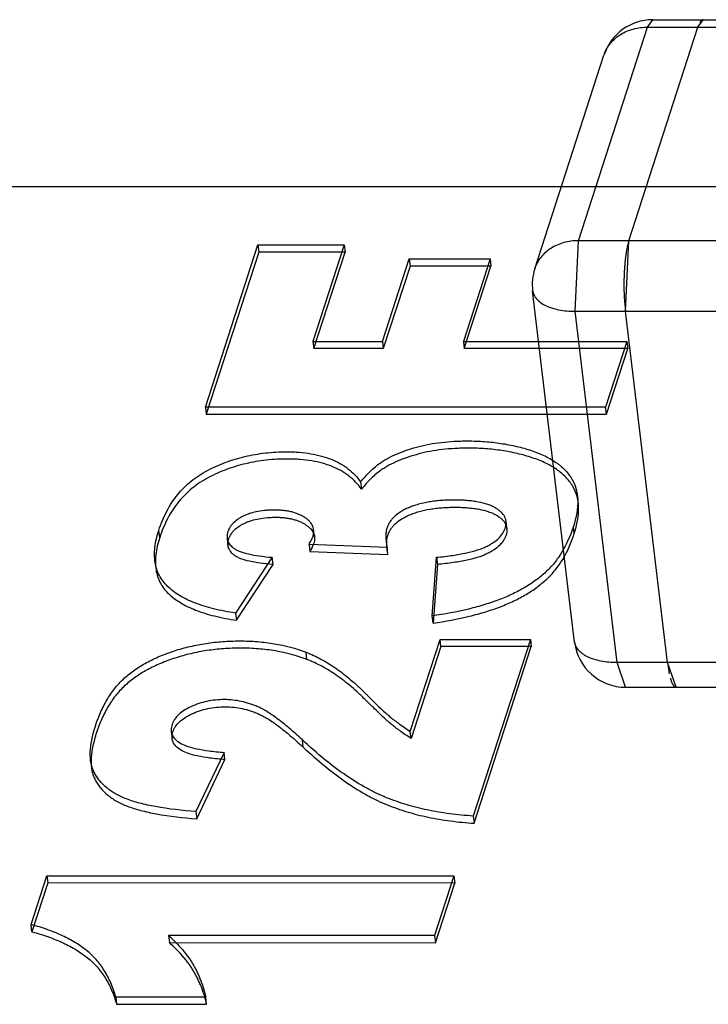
# Model space of a CAD drawing. Header units: millimetres. Extents: x -117 to 182, y -33 to 89.
# Tile 16 of 135: x -105.565 to -105.156, y -3.531 to -2.947. Entities that reach past the tile are written whole.
import ezdxf

# ---------------------------------------------------------------- set-up
doc = ezdxf.new("R2010")
doc.units = ezdxf.units.MM
doc.header["$LTSCALE"] = 1.21
doc.header["$MEASUREMENT"] = 0
doc.layers.get('0').update_dxf_attribs({"linetype": 'CONTINUOUS'})

msp = doc.modelspace()

# ---------------------------------------------------------------- linework, layer by layer
at = {"color": 7, "linetype": 'Continuous'}
for p, q in [((-105.19233, -2.95168), (-105.18922, -2.94725)), ((-105.18922, -2.94725), (-104.65131, -2.94727)), ((-105.16245, -2.95168), (-105.15933, -2.94725)), ((-105.23335, -3.07832), (-105.19233, -2.95168)), ((-105.20346, -3.07832), (-105.16245, -2.95168)), ((-105.19233, -2.95168), (-104.65442, -2.9517)), ((-105.25923, -3.09498), (-105.21822, -2.96834)), ((-105.23536, -3.1202), (-105.23335, -3.07832)), ((-104.69544, -3.07834), (-105.23335, -3.07832)), ((-105.20548, -3.1202), (-105.20346, -3.07832)), ((-105.20346, -3.07832), (-105.20447, -3.08224)), ((-105.20477, -3.08375), (-105.2053, -3.08715)), ((-105.23558, -3.31636), (-105.2605, -3.10799)), ((-105.20602, -3.11436), (-105.20548, -3.1202)), ((-105.23536, -3.1202), (-104.69745, -3.12022)), ((-105.21044, -3.32857), (-105.23536, -3.1202)), ((-105.18056, -3.32858), (-105.20548, -3.1202)), ((-104.67253, -3.3286), (-105.21044, -3.32857)), ((-105.20532, -3.34322), (-105.21044, -3.32857)), ((-105.18056, -3.32858), (-105.17979, -3.33371)), ((-105.17544, -3.34322), (-105.18056, -3.32858)), ((-105.20532, -3.34322), (-104.66741, -3.34325))]:
    msp.add_line(p, q, dxfattribs=at)
at = {"color": 6, "linetype": 'Continuous'}
for p, q in [((-104.57367, -3.04639), (-106.01387, -3.04633)), ((-105.45458, -3.17703), (-105.42342, -3.08082)), ((-105.42342, -3.08082), (-105.37225, -3.08082)), ((-105.42342, -3.08082), (-105.42291, -3.08509)), ((-105.37225, -3.08082), (-105.39079, -3.13804)), ((-105.37225, -3.08082), (-105.37174, -3.08509)), ((-105.42291, -3.08509), (-105.45407, -3.1813)), ((-105.37174, -3.08509), (-105.42291, -3.08509)), ((-105.39028, -3.14232), (-105.37174, -3.08509)), ((-105.34957, -3.13804), (-105.33372, -3.0891)), ((-105.33372, -3.0891), (-105.2857, -3.08911)), ((-105.33372, -3.0891), (-105.33321, -3.09338)), ((-105.2857, -3.08911), (-105.30155, -3.13805)), ((-105.2857, -3.08911), (-105.28519, -3.09338)), ((-105.33321, -3.09338), (-105.34905, -3.14232)), ((-105.28519, -3.09338), (-105.33321, -3.09338)), ((-105.30104, -3.14232), (-105.28519, -3.09338)), ((-105.39079, -3.13804), (-105.34957, -3.13804)), ((-105.39079, -3.13804), (-105.39028, -3.14232)), ((-105.34957, -3.13804), (-105.34905, -3.14232)), ((-105.30155, -3.13805), (-105.20458, -3.13805)), ((-105.30155, -3.13805), (-105.30104, -3.14232)), ((-105.20458, -3.13805), (-105.21721, -3.17704)), ((-105.20458, -3.13805), (-105.20407, -3.14232)), ((-105.34905, -3.14232), (-105.39028, -3.14232)), ((-105.20407, -3.14232), (-105.30104, -3.14232)), ((-105.2167, -3.18131), (-105.20407, -3.14232)), ((-105.21721, -3.17704), (-105.45458, -3.17703)), ((-105.45458, -3.17703), (-105.45407, -3.1813)), ((-105.45407, -3.1813), (-105.2167, -3.18131)), ((-105.2167, -3.18131), (-105.21721, -3.17704)), ((-105.36252, -3.22145), (-105.36201, -3.22573)), ((-105.23345, -3.2337), (-105.23396, -3.22943)), ((-105.27577, -3.24897), (-105.27628, -3.24469)), ((-105.4817, -3.25442), (-105.48221, -3.25015)), ((-105.38988, -3.25397), (-105.39039, -3.2497)), ((-105.23583, -3.25209), (-105.23634, -3.24781)), ((-105.44169, -3.25482), (-105.44118, -3.25909)), ((-105.34682, -3.26027), (-105.39313, -3.25843)), ((-105.39313, -3.25843), (-105.39262, -3.2627)), ((-105.34735, -3.25698), (-105.34684, -3.26126)), ((-105.39262, -3.2627), (-105.34631, -3.26455)), ((-105.34631, -3.26455), (-105.34682, -3.26027)), ((-105.48453, -3.26819), (-105.48402, -3.27246)), ((-105.41489, -3.26613), (-105.43665, -3.29917)), ((-105.43614, -3.30345), (-105.41438, -3.2704)), ((-105.41438, -3.2704), (-105.41489, -3.26613)), ((-105.32003, -3.30093), (-105.31745, -3.26613)), ((-105.31694, -3.2704), (-105.31952, -3.30521)), ((-105.31745, -3.26613), (-105.31694, -3.2704)), ((-105.43665, -3.29917), (-105.43614, -3.30345)), ((-105.31952, -3.30521), (-105.32003, -3.30093)), ((-105.33304, -3.36937), (-105.31537, -3.31482)), ((-105.31537, -3.31482), (-105.26183, -3.31483)), ((-105.31486, -3.3191), (-105.31537, -3.31482)), ((-105.26183, -3.31483), (-105.29575, -3.41957)), ((-105.26183, -3.31483), (-105.26132, -3.3191)), ((-105.3944, -3.32671), (-105.39491, -3.32243)), ((-105.31486, -3.3191), (-105.33253, -3.37364)), ((-105.26132, -3.3191), (-105.31486, -3.3191)), ((-105.29524, -3.42384), (-105.26132, -3.3191)), ((-105.47482, -3.36937), (-105.47431, -3.37364)), ((-105.33253, -3.37364), (-105.33304, -3.36937)), ((-105.39656, -3.37874), (-105.39707, -3.37447)), ((-105.5227, -3.38642), (-105.52219, -3.39069)), ((-105.44352, -3.38183), (-105.46027, -3.41697)), ((-105.45976, -3.42124), (-105.44301, -3.3861)), ((-105.44301, -3.3861), (-105.44352, -3.38183)), ((-105.46027, -3.41697), (-105.45976, -3.42124)), ((-105.29575, -3.41957), (-105.29524, -3.42384)), ((-105.55794, -3.48398), (-105.54856, -3.45503)), ((-105.54856, -3.45503), (-105.30724, -3.45504)), ((-105.54856, -3.45503), (-105.54805, -3.4593)), ((-105.30724, -3.45504), (-105.3187, -3.49043)), ((-105.30724, -3.45504), (-105.30673, -3.45931)), ((-105.54805, -3.4593), (-105.55743, -3.48825)), ((-105.30673, -3.45931), (-105.54805, -3.4593)), ((-105.31819, -3.4947), (-105.30673, -3.45931)), ((-105.55743, -3.48825), (-105.55794, -3.48398)), ((-105.3187, -3.49043), (-105.47648, -3.49042)), ((-105.47648, -3.49042), (-105.47597, -3.49469)), ((-105.3187, -3.49043), (-105.31819, -3.4947)), ((-105.47597, -3.49469), (-105.31819, -3.4947)), ((-105.45436, -3.52698), (-105.50774, -3.52698)), ((-105.50774, -3.52698), (-105.50723, -3.53125)), ((-105.45385, -3.53126), (-105.45436, -3.52698)), ((-105.50723, -3.53125), (-105.45385, -3.53126))]:
    msp.add_line(p, q, dxfattribs=at)
at = {"color": 7, "linetype": 'Continuous'}
for centre, radius, start, end in [((-105.18922, -2.97773), 0.03048, 89.99765, 162.05533), ((-105.19789, -2.97492), 0.02136, 159.7458, 162.05535), ((-105.14749, -3.09407), 0.0582, 168.27448, 169.78783), ((-105.09419, -3.10175), 0.11207, 173.60084, 175.43214), ((-105.11082, -3.09987), 0.09533, 172.33048, 173.60931), ((-105.23023, -3.10437), 0.03048, 162.05533, 186.8184), ((-105.07724, -3.10318), 0.12907, 175.39712, 176.48785), ((-105.05566, -3.10431), 0.15069, 178.00062, 178.9828), ((-105.06523, -3.10393), 0.14111, 176.4821, 178.01583), ((-105.05203, -3.10438), 0.15432, 178.98072, 180.45304), ((-105.05283, -3.10439), 0.15352, 180.44987, 181.37696), ((-105.05901, -3.10455), 0.14734, 181.37386, 183.02993), ((-105.06984, -3.10509), 0.13649, 183.04455, 183.89564), ((-105.20532, -3.31274), 0.03048, 186.8184, 269.99765), ((-105.12319, -3.32317), 0.05757, 190.5467, 192.05477)]:
    msp.add_arc(centre, radius, start, end, dxfattribs=at)
for points, knots in [([(-105.1609, -2.94831), (-105.16094, -2.94835), (-105.16108, -2.94856), (-105.16121, -2.94877), (-105.1613, -2.94893)], [0, 0, 0, 0, 0.235656, 1, 1, 1, 1]), ([(-105.16003, -2.94746), (-105.16011, -2.9475), (-105.16044, -2.94774), (-105.16071, -2.94805), (-105.1609, -2.94831)], [0, 0, 0, 0, 0.218323, 1, 1, 1, 1]), ([(-105.15933, -2.94725), (-105.15939, -2.94725), (-105.15964, -2.94727), (-105.15987, -2.94736), (-105.16003, -2.94746)], [0, 0, 0, 0, 0.239088, 1, 1, 1, 1]), ([(-105.21794, -2.96752), (-105.2175, -2.96636), (-105.21643, -2.96408), (-105.21424, -2.96097), (-105.21152, -2.95822), (-105.20721, -2.95508), (-105.20078, -2.95238), (-105.19518, -2.95168), (-105.19233, -2.95168)], [0, 0, 0, 0, 0.116781, 0.23482, 0.35499, 0.477955, 0.732839, 1, 1, 1, 1]), ([(-105.23335, -3.07832), (-105.23628, -3.07832), (-105.24202, -3.07906), (-105.2486, -3.08192), (-105.25296, -3.08523), (-105.25568, -3.08812), (-105.25782, -3.09138), (-105.25884, -3.09376), (-105.25923, -3.09498)], [0, 0, 0, 0, 0.267508, 0.522304, 0.645128, 0.765154, 0.883126, 1, 1, 1, 1]), ([(-105.2605, -3.10799), (-105.26039, -3.10886), (-105.25987, -3.11063), (-105.25823, -3.11302), (-105.25582, -3.11513), (-105.25273, -3.11692), (-105.24902, -3.11836), (-105.24322, -3.11982), (-105.23855, -3.1202), (-105.23536, -3.1202)], [0, 0, 0, 0, 0.087266, 0.180998, 0.285852, 0.404158, 0.536292, 0.681178, 1, 1, 1, 1]), ([(-105.21044, -3.32857), (-105.21364, -3.32857), (-105.21831, -3.32819), (-105.22411, -3.32674), (-105.22781, -3.3253), (-105.23091, -3.32351), (-105.23331, -3.3214), (-105.23495, -3.319), (-105.23548, -3.31723), (-105.23558, -3.31636)], [0, 0, 0, 0, 0.318822, 0.463708, 0.595842, 0.714148, 0.819002, 0.912734, 1, 1, 1, 1]), ([(-105.17882, -3.33789), (-105.17879, -3.33801), (-105.17866, -3.33845), (-105.17852, -3.33889), (-105.17841, -3.33921)], [0, 0, 0, 0, 0.260662, 1, 1, 1, 1]), ([(-105.17841, -3.33921), (-105.17835, -3.33937), (-105.17814, -3.33996), (-105.1779, -3.34054), (-105.17771, -3.34095)], [0, 0, 0, 0, 0.270722, 1, 1, 1, 1]), ([(-105.17771, -3.34095), (-105.17767, -3.34103), (-105.17752, -3.34133), (-105.17736, -3.34163), (-105.17722, -3.34184)], [0, 0, 0, 0, 0.266532, 1, 1, 1, 1]), ([(-105.17722, -3.34184), (-105.17717, -3.34193), (-105.17695, -3.34226), (-105.17669, -3.34257), (-105.17648, -3.34276)], [0, 0, 0, 0, 0.279152, 1, 1, 1, 1]), ([(-105.17648, -3.34276), (-105.17643, -3.3428), (-105.17624, -3.34297), (-105.17601, -3.3431), (-105.17583, -3.34316)], [0, 0, 0, 0, 0.273842, 1, 1, 1, 1]), ([(-105.17583, -3.34316), (-105.1758, -3.34317), (-105.17567, -3.34321), (-105.17554, -3.34322), (-105.17543, -3.34322)], [0, 0, 0, 0, 0.256226, 1, 1, 1, 1])]:
    msp.add_open_spline(points, degree=3, knots=knots, dxfattribs=at)
at = {"color": 6, "linetype": 'Continuous'}
for points, knots in [([(-105.36252, -3.22145), (-105.3607, -3.21918), (-105.35789, -3.21604), (-105.3539, -3.21243), (-105.35122, -3.21036), (-105.34867, -3.20868), (-105.34531, -3.20675), (-105.34074, -3.20458), (-105.33483, -3.20236), (-105.32851, -3.20044), (-105.32177, -3.1989), (-105.31459, -3.19785), (-105.30833, -3.19735), (-105.3031, -3.19714), (-105.29871, -3.19709), (-105.29398, -3.19717), (-105.28737, -3.19752), (-105.27936, -3.1984), (-105.27158, -3.19989), (-105.2656, -3.20144), (-105.26128, -3.20275), (-105.25717, -3.20423), (-105.25222, -3.2064), (-105.24676, -3.20949), (-105.24134, -3.21401), (-105.23717, -3.2192), (-105.23447, -3.22525), (-105.23309, -3.23502), (-105.23469, -3.2427), (-105.23634, -3.24781)], [0, 0, 0, 0, 0.05214, 0.075082, 0.096118, 0.112652, 0.129714, 0.165396, 0.203042, 0.242386, 0.283419, 0.326559, 0.372063, 0.395771, 0.420145, 0.450558, 0.480388, 0.538411, 0.594494, 0.621907, 0.648948, 0.675188, 0.699957, 0.745531, 0.786867, 0.825448, 0.863568, 0.903954, 1, 1, 1, 1]), ([(-105.48221, -3.25015), (-105.48093, -3.24621), (-105.47786, -3.23874), (-105.47136, -3.22878), (-105.46453, -3.22195), (-105.45836, -3.21743), (-105.45333, -3.21451), (-105.44802, -3.21196), (-105.44069, -3.20895), (-105.43105, -3.20606), (-105.42101, -3.20435), (-105.41271, -3.20366), (-105.4072, -3.20351), (-105.40258, -3.20359), (-105.39779, -3.20387), (-105.39214, -3.20454), (-105.3858, -3.20591), (-105.37822, -3.20843), (-105.36982, -3.21301), (-105.3646, -3.21848), (-105.36252, -3.22145)], [0, 0, 0, 0, 0.085689, 0.16627, 0.244706, 0.284166, 0.324276, 0.365084, 0.40593, 0.488349, 0.572865, 0.616314, 0.660738, 0.686846, 0.712051, 0.759869, 0.804491, 0.846281, 0.924913, 1, 1, 1, 1]), ([(-105.23583, -3.25209), (-105.23417, -3.24698), (-105.23258, -3.23929), (-105.23396, -3.22953), (-105.23666, -3.22347), (-105.24083, -3.21828), (-105.24625, -3.21376), (-105.25171, -3.21067), (-105.25666, -3.2085), (-105.26077, -3.20703), (-105.26509, -3.20571), (-105.27107, -3.20416), (-105.27885, -3.20268), (-105.28686, -3.2018), (-105.29347, -3.20144), (-105.2982, -3.20136), (-105.30259, -3.20142), (-105.30782, -3.20162), (-105.31408, -3.20213), (-105.32126, -3.20318), (-105.328, -3.20471), (-105.33432, -3.20663), (-105.34022, -3.20885), (-105.3448, -3.21102), (-105.34816, -3.21295), (-105.35071, -3.21463), (-105.35339, -3.2167), (-105.35738, -3.22031), (-105.36018, -3.22346), (-105.36201, -3.22573)], [0, 0, 0, 0, 0.096046, 0.136432, 0.174552, 0.213133, 0.254469, 0.300043, 0.324812, 0.351052, 0.378093, 0.405506, 0.461589, 0.519612, 0.549442, 0.579855, 0.604229, 0.627937, 0.673441, 0.716581, 0.757614, 0.796958, 0.834604, 0.870286, 0.887348, 0.903882, 0.924918, 0.94786, 1, 1, 1, 1]), ([(-105.36201, -3.22573), (-105.36409, -3.22275), (-105.36931, -3.21729), (-105.37771, -3.2127), (-105.38529, -3.21018), (-105.39163, -3.20881), (-105.39728, -3.20814), (-105.40206, -3.20787), (-105.40669, -3.20779), (-105.41219, -3.20793), (-105.4205, -3.20862), (-105.43054, -3.21033), (-105.44018, -3.21323), (-105.44751, -3.21623), (-105.45282, -3.21878), (-105.45785, -3.22171), (-105.46402, -3.22622), (-105.47085, -3.23305), (-105.47735, -3.24301), (-105.48042, -3.25048), (-105.4817, -3.25442)], [0, 0, 0, 0, 0.075087, 0.153719, 0.195509, 0.240131, 0.287949, 0.313154, 0.339262, 0.383686, 0.427135, 0.511651, 0.59407, 0.634916, 0.675724, 0.715834, 0.755294, 0.83373, 0.914311, 1, 1, 1, 1]), ([(-105.31745, -3.26613), (-105.31426, -3.26582), (-105.30834, -3.26512), (-105.3002, -3.2637), (-105.29434, -3.2622), (-105.2904, -3.26082), (-105.28795, -3.25976), (-105.28579, -3.25862), (-105.2833, -3.25708), (-105.28063, -3.25497), (-105.27854, -3.25247), (-105.27735, -3.25032), (-105.27669, -3.24866), (-105.27627, -3.24697), (-105.27617, -3.24529), (-105.27641, -3.24368), (-105.2772, -3.24157), (-105.2787, -3.23965), (-105.2807, -3.238), (-105.28257, -3.23679), (-105.28473, -3.23569), (-105.28809, -3.23437), (-105.29187, -3.23343), (-105.29598, -3.23278), (-105.29941, -3.23242), (-105.30243, -3.23225), (-105.30496, -3.23218), (-105.30694, -3.23216), (-105.30893, -3.23218), (-105.31154, -3.23225), (-105.31469, -3.23242), (-105.31834, -3.23277), (-105.32287, -3.23341), (-105.32717, -3.23433), (-105.33118, -3.23558), (-105.33393, -3.23663), (-105.33644, -3.23779), (-105.33937, -3.23944), (-105.34191, -3.24135), (-105.34397, -3.24352), (-105.34522, -3.24521), (-105.34606, -3.24671), (-105.3466, -3.24795), (-105.34696, -3.24893), (-105.34724, -3.25), (-105.34752, -3.25163), (-105.34763, -3.25393), (-105.3474, -3.25699), (-105.34705, -3.25914), (-105.34682, -3.26027)], [0, 0, 0, 0, 0.067103, 0.124588, 0.172693, 0.193357, 0.211857, 0.228537, 0.244249, 0.273085, 0.299294, 0.311832, 0.324235, 0.336572, 0.348098, 0.359236, 0.37046, 0.3949, 0.408961, 0.424587, 0.441444, 0.459562, 0.499999, 0.522491, 0.546552, 0.572208, 0.58564, 0.599475, 0.613567, 0.627355, 0.65404, 0.679574, 0.704003, 0.749756, 0.771228, 0.79186, 0.811155, 0.829195, 0.862016, 0.877166, 0.89172, 0.905891, 0.912908, 0.919914, 0.92773, 0.936061, 0.954525, 0.975742, 1, 1, 1, 1]), ([(-105.39313, -3.25843), (-105.39288, -3.25798), (-105.3924, -3.25713), (-105.39175, -3.25592), (-105.39131, -3.25501), (-105.39104, -3.25436), (-105.39083, -3.25378), (-105.39063, -3.25309), (-105.39041, -3.25201), (-105.39029, -3.25069), (-105.39043, -3.24915), (-105.39101, -3.24715), (-105.39223, -3.24531), (-105.39389, -3.24372), (-105.39544, -3.24257), (-105.3972, -3.24154), (-105.3991, -3.24062), (-105.40115, -3.23985), (-105.40334, -3.23921), (-105.40567, -3.23871), (-105.40813, -3.23836), (-105.41072, -3.23815), (-105.41337, -3.23808), (-105.41599, -3.23813), (-105.41932, -3.23833), (-105.42326, -3.23884), (-105.427, -3.23973), (-105.42978, -3.24068), (-105.4317, -3.24149), (-105.43348, -3.2424), (-105.43559, -3.24367), (-105.43745, -3.24513), (-105.43898, -3.24678), (-105.43992, -3.24807), (-105.44056, -3.24922), (-105.44098, -3.25017), (-105.44124, -3.2509), (-105.44146, -3.25165), (-105.44167, -3.25262), (-105.44178, -3.25381), (-105.44168, -3.25519), (-105.4412, -3.25696), (-105.4402, -3.25859), (-105.43881, -3.25998), (-105.4375, -3.26101), (-105.43588, -3.26195), (-105.43307, -3.26314), (-105.42862, -3.26435), (-105.42222, -3.26543), (-105.41748, -3.26592), (-105.41489, -3.26613)], [0, 0, 0, 0, 0.014959, 0.02803, 0.039161, 0.043991, 0.048331, 0.056667, 0.064682, 0.079922, 0.094497, 0.108914, 0.139253, 0.156228, 0.174863, 0.194411, 0.214566, 0.235454, 0.257191, 0.279876, 0.303596, 0.328427, 0.354431, 0.379503, 0.40377, 0.449952, 0.493229, 0.513907, 0.534026, 0.553032, 0.57109, 0.604631, 0.620369, 0.635599, 0.650504, 0.657903, 0.665301, 0.67286, 0.680113, 0.693857, 0.706909, 0.719686, 0.746027, 0.760453, 0.776084, 0.793648, 0.813965, 0.863506, 0.925469, 1, 1, 1, 1]), ([(-105.34631, -3.26455), (-105.34654, -3.26341), (-105.34689, -3.26126), (-105.34711, -3.25821), (-105.34701, -3.25591), (-105.34673, -3.25427), (-105.34644, -3.2532), (-105.34609, -3.25222), (-105.34555, -3.25098), (-105.34471, -3.24949), (-105.34346, -3.2478), (-105.3414, -3.24562), (-105.33886, -3.24371), (-105.33593, -3.24206), (-105.33341, -3.2409), (-105.33067, -3.23985), (-105.32666, -3.23861), (-105.32236, -3.23768), (-105.31783, -3.23704), (-105.31418, -3.23669), (-105.31103, -3.23652), (-105.30842, -3.23645), (-105.30642, -3.23643), (-105.30445, -3.23645), (-105.30192, -3.23652), (-105.2989, -3.2367), (-105.29547, -3.23705), (-105.29136, -3.2377), (-105.28758, -3.23865), (-105.28422, -3.23996), (-105.28206, -3.24106), (-105.28019, -3.24228), (-105.27819, -3.24393), (-105.27669, -3.24584), (-105.2759, -3.24795), (-105.27566, -3.24956), (-105.27576, -3.25125), (-105.27618, -3.25294), (-105.27684, -3.2546), (-105.27803, -3.25674), (-105.28012, -3.25924), (-105.28279, -3.26135), (-105.28528, -3.26289), (-105.28744, -3.26403), (-105.28989, -3.2651), (-105.29383, -3.26648), (-105.29969, -3.26797), (-105.30783, -3.2694), (-105.31375, -3.27009), (-105.31694, -3.2704)], [0, 0, 0, 0, 0.024258, 0.045475, 0.063939, 0.07227, 0.080086, 0.087092, 0.094109, 0.10828, 0.122834, 0.137984, 0.170805, 0.188845, 0.20814, 0.228772, 0.250244, 0.295997, 0.320426, 0.34596, 0.372645, 0.386433, 0.400525, 0.41436, 0.427792, 0.453448, 0.477509, 0.500001, 0.540438, 0.558556, 0.575413, 0.591039, 0.6051, 0.62954, 0.640764, 0.651902, 0.663428, 0.675765, 0.688168, 0.700706, 0.726915, 0.755751, 0.771463, 0.788143, 0.806643, 0.827307, 0.875412, 0.932897, 1, 1, 1, 1]), ([(-105.41438, -3.2704), (-105.41697, -3.27019), (-105.42171, -3.2697), (-105.42811, -3.26862), (-105.43256, -3.26741), (-105.43537, -3.26622), (-105.43699, -3.26528), (-105.4383, -3.26426), (-105.43969, -3.26286), (-105.44069, -3.26123), (-105.44117, -3.25946), (-105.44127, -3.25808), (-105.44116, -3.25689), (-105.44095, -3.25592), (-105.44073, -3.25518), (-105.44047, -3.25444), (-105.44005, -3.25349), (-105.43941, -3.25235), (-105.43847, -3.25105), (-105.43694, -3.2494), (-105.43508, -3.24794), (-105.43297, -3.24667), (-105.43119, -3.24577), (-105.42927, -3.24495), (-105.42649, -3.244), (-105.42275, -3.24311), (-105.41881, -3.24261), (-105.41548, -3.24241), (-105.41285, -3.24235), (-105.41021, -3.24242), (-105.40762, -3.24263), (-105.40516, -3.24299), (-105.40283, -3.24348), (-105.40064, -3.24412), (-105.39859, -3.2449), (-105.39669, -3.24581), (-105.39493, -3.24685), (-105.39338, -3.24799), (-105.39172, -3.24958), (-105.3905, -3.25142), (-105.38992, -3.25342), (-105.38978, -3.25496), (-105.3899, -3.25628), (-105.39012, -3.25736), (-105.39032, -3.25806), (-105.39052, -3.25863), (-105.3908, -3.25928), (-105.39124, -3.2602), (-105.39188, -3.2614), (-105.39236, -3.26225), (-105.39262, -3.2627)], [0, 0, 0, 0, 0.074531, 0.136494, 0.186035, 0.206352, 0.223916, 0.239547, 0.253973, 0.280314, 0.293091, 0.306143, 0.319887, 0.32714, 0.334699, 0.342097, 0.349496, 0.364401, 0.379631, 0.395369, 0.42891, 0.446968, 0.465974, 0.486093, 0.506771, 0.550048, 0.59623, 0.620497, 0.645569, 0.671573, 0.696404, 0.720124, 0.742809, 0.764546, 0.785434, 0.805589, 0.825137, 0.843772, 0.860747, 0.891086, 0.905503, 0.920078, 0.935318, 0.943333, 0.951669, 0.956009, 0.960839, 0.97197, 0.985041, 1, 1, 1, 1]), ([(-105.43665, -3.29917), (-105.44106, -3.29853), (-105.44927, -3.29699), (-105.4605, -3.29359), (-105.46975, -3.2892), (-105.47709, -3.28384), (-105.48231, -3.27714), (-105.48487, -3.26901), (-105.48481, -3.25976), (-105.48328, -3.25345), (-105.48221, -3.25015)], [0, 0, 0, 0, 0.168238, 0.314651, 0.441752, 0.553312, 0.654989, 0.756625, 0.868884, 1, 1, 1, 1]), ([(-105.23634, -3.24781), (-105.23806, -3.25313), (-105.24132, -3.26071), (-105.2467, -3.26845), (-105.25001, -3.27226), (-105.25264, -3.27486), (-105.25545, -3.27729), (-105.25944, -3.28041), (-105.26492, -3.28404), (-105.27218, -3.28791), (-105.28021, -3.29132), (-105.28901, -3.29432), (-105.30227, -3.29794), (-105.31277, -3.29988), (-105.32003, -3.30093)], [0, 0, 0, 0, 0.159389, 0.232624, 0.26815, 0.303167, 0.338148, 0.373814, 0.447614, 0.525436, 0.608062, 0.696215, 0.790547, 1, 1, 1, 1]), ([(-105.31952, -3.30521), (-105.31226, -3.30415), (-105.30176, -3.30222), (-105.2885, -3.29859), (-105.2797, -3.29559), (-105.27167, -3.29218), (-105.26441, -3.28831), (-105.25893, -3.28468), (-105.25494, -3.28156), (-105.25213, -3.27914), (-105.2495, -3.27654), (-105.24619, -3.27273), (-105.24081, -3.26498), (-105.23755, -3.2574), (-105.23583, -3.25209)], [0, 0, 0, 0, 0.209453, 0.303785, 0.391938, 0.474564, 0.552386, 0.626186, 0.661852, 0.696833, 0.73185, 0.767376, 0.840611, 1, 1, 1, 1]), ([(-105.4817, -3.25442), (-105.48277, -3.25772), (-105.4843, -3.26403), (-105.48436, -3.27328), (-105.4818, -3.28141), (-105.47658, -3.28811), (-105.46924, -3.29347), (-105.45998, -3.29786), (-105.44876, -3.30127), (-105.44055, -3.3028), (-105.43614, -3.30345)], [0, 0, 0, 0, 0.131116, 0.243375, 0.345011, 0.446688, 0.558248, 0.685349, 0.831762, 1, 1, 1, 1]), ([(-105.46027, -3.41697), (-105.46826, -3.41634), (-105.47946, -3.41512), (-105.49314, -3.41218), (-105.50112, -3.40973), (-105.50773, -3.40672), (-105.5131, -3.40308), (-105.5167, -3.39951), (-105.51899, -3.39641), (-105.52047, -3.39397), (-105.52165, -3.39134), (-105.52273, -3.38737), (-105.52302, -3.383), (-105.52267, -3.37838), (-105.52206, -3.37456), (-105.52129, -3.37125), (-105.52052, -3.36849), (-105.51984, -3.36631), (-105.51909, -3.36409), (-105.51802, -3.36117), (-105.51658, -3.35768), (-105.51467, -3.3537), (-105.51193, -3.34881), (-105.50808, -3.34327), (-105.50354, -3.33847), (-105.49958, -3.33514), (-105.49532, -3.33197), (-105.48941, -3.32835), (-105.48154, -3.32461), (-105.4729, -3.32144), (-105.4637, -3.31888), (-105.45412, -3.31706), (-105.44428, -3.31597), (-105.43409, -3.31561), (-105.4238, -3.31599), (-105.41051, -3.3176), (-105.40093, -3.32013), (-105.39491, -3.32243)], [0, 0, 0, 0, 0.099159, 0.139051, 0.173009, 0.202264, 0.228555, 0.252864, 0.264605, 0.276223, 0.288011, 0.30024, 0.326863, 0.341641, 0.357545, 0.37466, 0.383693, 0.393049, 0.402947, 0.41265, 0.431504, 0.449674, 0.467229, 0.500788, 0.532884, 0.548647, 0.564796, 0.598451, 0.634245, 0.672487, 0.712169, 0.752263, 0.792982, 0.83452, 0.878359, 0.920271, 1, 1, 1, 1]), ([(-105.3944, -3.32671), (-105.40042, -3.3244), (-105.41, -3.32187), (-105.42329, -3.32027), (-105.43358, -3.31989), (-105.44377, -3.32024), (-105.45361, -3.32133), (-105.46319, -3.32316), (-105.47239, -3.32571), (-105.48103, -3.32888), (-105.4889, -3.33262), (-105.49481, -3.33624), (-105.49907, -3.33941), (-105.50303, -3.34274), (-105.50757, -3.34754), (-105.51142, -3.35308), (-105.51416, -3.35797), (-105.51607, -3.36195), (-105.51751, -3.36544), (-105.51858, -3.36836), (-105.51933, -3.37058), (-105.52001, -3.37276), (-105.52078, -3.37553), (-105.52155, -3.37884), (-105.52216, -3.38266), (-105.52251, -3.38728), (-105.52222, -3.39165), (-105.52114, -3.39561), (-105.51996, -3.39825), (-105.51848, -3.40068), (-105.51619, -3.40378), (-105.51259, -3.40736), (-105.50722, -3.41099), (-105.50061, -3.414), (-105.49263, -3.41645), (-105.47895, -3.41939), (-105.46775, -3.42062), (-105.45976, -3.42124)], [0, 0, 0, 0, 0.079729, 0.121641, 0.16548, 0.207018, 0.247737, 0.287831, 0.327513, 0.365755, 0.401549, 0.435204, 0.451353, 0.467116, 0.499212, 0.532771, 0.550326, 0.568496, 0.58735, 0.597053, 0.606951, 0.616307, 0.62534, 0.642455, 0.658359, 0.673137, 0.69976, 0.711989, 0.723777, 0.735395, 0.747136, 0.771445, 0.797736, 0.826991, 0.860949, 0.900841, 1, 1, 1, 1]), ([(-105.39491, -3.32243), (-105.39189, -3.32359), (-105.38581, -3.32641), (-105.37856, -3.33091), (-105.37276, -3.33516), (-105.36834, -3.33875), (-105.36468, -3.342), (-105.36176, -3.34477), (-105.35987, -3.34664), (-105.3583, -3.34822), (-105.35668, -3.34984), (-105.35413, -3.35236), (-105.35089, -3.35548), (-105.34793, -3.35822), (-105.34596, -3.35996), (-105.34473, -3.36099), (-105.34355, -3.36193), (-105.34188, -3.36323), (-105.33955, -3.36497), (-105.33645, -3.36715), (-105.33422, -3.36861), (-105.33304, -3.36937)], [0, 0, 0, 0, 0.123977, 0.2567, 0.32685, 0.39973, 0.475487, 0.514488, 0.554256, 0.577606, 0.600032, 0.642101, 0.715086, 0.773145, 0.796561, 0.816228, 0.834651, 0.854344, 0.897596, 0.946103, 1, 1, 1, 1]), ([(-105.33253, -3.37364), (-105.33371, -3.37289), (-105.33594, -3.37142), (-105.33904, -3.36924), (-105.34137, -3.3675), (-105.34304, -3.3662), (-105.34422, -3.36526), (-105.34544, -3.36423), (-105.34742, -3.36249), (-105.35038, -3.35976), (-105.35362, -3.35663), (-105.35617, -3.35411), (-105.35779, -3.3525), (-105.35936, -3.35092), (-105.36125, -3.34904), (-105.36417, -3.34627), (-105.36782, -3.34302), (-105.37225, -3.33943), (-105.37805, -3.33518), (-105.3853, -3.33069), (-105.39138, -3.32786), (-105.3944, -3.32671)], [0, 0, 0, 0, 0.053897, 0.102404, 0.145656, 0.165349, 0.183772, 0.203439, 0.226855, 0.284914, 0.357899, 0.399968, 0.422394, 0.445744, 0.485512, 0.524513, 0.60027, 0.67315, 0.7433, 0.876023, 1, 1, 1, 1]), ([(-105.39707, -3.37447), (-105.39964, -3.37208), (-105.40448, -3.36773), (-105.41147, -3.36207), (-105.41685, -3.35833), (-105.42073, -3.35607), (-105.42333, -3.35481), (-105.42583, -3.35379), (-105.42909, -3.35264), (-105.43322, -3.35153), (-105.43826, -3.35072), (-105.4434, -3.35045), (-105.44857, -3.35071), (-105.45367, -3.3515), (-105.45856, -3.35281), (-105.46314, -3.35461), (-105.4672, -3.35677), (-105.47052, -3.3593), (-105.4726, -3.36171), (-105.47375, -3.36376), (-105.47438, -3.36533), (-105.47478, -3.36692), (-105.47496, -3.36897), (-105.47446, -3.3715), (-105.47259, -3.37416), (-105.46959, -3.37645), (-105.46524, -3.37834), (-105.45942, -3.37985), (-105.45201, -3.38106), (-105.44653, -3.3816), (-105.44352, -3.38183)], [0, 0, 0, 0, 0.081255, 0.150511, 0.208069, 0.232617, 0.254457, 0.274837, 0.294949, 0.334558, 0.373715, 0.412856, 0.453495, 0.493239, 0.532166, 0.570391, 0.606776, 0.638388, 0.66646, 0.679699, 0.692701, 0.705601, 0.71756, 0.740045, 0.763609, 0.791229, 0.826481, 0.872514, 0.930196, 1, 1, 1, 1]), ([(-105.44301, -3.3861), (-105.44602, -3.38587), (-105.4515, -3.38534), (-105.45891, -3.38412), (-105.46473, -3.38261), (-105.46908, -3.38073), (-105.47208, -3.37844), (-105.47395, -3.37577), (-105.47445, -3.37324), (-105.47427, -3.3712), (-105.47387, -3.3696), (-105.47324, -3.36803), (-105.47208, -3.36598), (-105.47001, -3.36357), (-105.46669, -3.36105), (-105.46262, -3.35888), (-105.45805, -3.35708), (-105.45316, -3.35577), (-105.44806, -3.35499), (-105.44289, -3.35473), (-105.43775, -3.35499), (-105.43271, -3.3558), (-105.42858, -3.35691), (-105.42531, -3.35807), (-105.42282, -3.35908), (-105.42022, -3.36034), (-105.41634, -3.3626), (-105.41096, -3.36635), (-105.40397, -3.372), (-105.39913, -3.37635), (-105.39656, -3.37874)], [0, 0, 0, 0, 0.069804, 0.127486, 0.173519, 0.208771, 0.236391, 0.259955, 0.28244, 0.294399, 0.307299, 0.320301, 0.33354, 0.361612, 0.393224, 0.429609, 0.467834, 0.506761, 0.546505, 0.587144, 0.626285, 0.665442, 0.705051, 0.725163, 0.745543, 0.767383, 0.791931, 0.849489, 0.918745, 1, 1, 1, 1]), ([(-105.29575, -3.41957), (-105.30043, -3.41928), (-105.30955, -3.41843), (-105.32282, -3.41619), (-105.33335, -3.41352), (-105.34138, -3.41091), (-105.34725, -3.40873), (-105.3531, -3.40617), (-105.36121, -3.40199), (-105.37167, -3.39546), (-105.3844, -3.38583), (-105.39279, -3.37846), (-105.39707, -3.37447)], [0, 0, 0, 0, 0.123771, 0.241744, 0.354999, 0.410234, 0.464734, 0.520316, 0.578835, 0.705337, 0.84544, 1, 1, 1, 1]), ([(-105.39656, -3.37874), (-105.39228, -3.38273), (-105.38389, -3.3901), (-105.37116, -3.39973), (-105.3607, -3.40626), (-105.35259, -3.41044), (-105.34674, -3.413), (-105.34087, -3.41519), (-105.33284, -3.4178), (-105.32231, -3.42046), (-105.30904, -3.4227), (-105.29992, -3.42356), (-105.29524, -3.42384)], [0, 0, 0, 0, 0.15456, 0.294663, 0.421165, 0.479684, 0.535266, 0.589766, 0.645001, 0.758256, 0.876229, 1, 1, 1, 1]), ([(-105.50774, -3.52698), (-105.50856, -3.52412), (-105.51048, -3.51867), (-105.51435, -3.51116), (-105.51838, -3.50571), (-105.52203, -3.5019), (-105.52501, -3.49931), (-105.52824, -3.49691), (-105.53295, -3.49384), (-105.53953, -3.49035), (-105.54833, -3.48678), (-105.55463, -3.48486), (-105.55794, -3.48398)], [0, 0, 0, 0, 0.128119, 0.248027, 0.362482, 0.418713, 0.47482, 0.532295, 0.591647, 0.716928, 0.852534, 1, 1, 1, 1]), ([(-105.55743, -3.48825), (-105.55412, -3.48913), (-105.54782, -3.49105), (-105.53902, -3.49462), (-105.53243, -3.49811), (-105.52773, -3.50119), (-105.5245, -3.50358), (-105.52152, -3.50618), (-105.51787, -3.50998), (-105.51384, -3.51544), (-105.50997, -3.52294), (-105.50805, -3.52839), (-105.50723, -3.53125)], [0, 0, 0, 0, 0.147466, 0.283072, 0.408353, 0.467705, 0.52518, 0.581287, 0.637518, 0.751973, 0.871881, 1, 1, 1, 1]), ([(-105.47648, -3.49042), (-105.47498, -3.4918), (-105.47214, -3.49452), (-105.46885, -3.49805), (-105.46652, -3.50086), (-105.46494, -3.5029), (-105.46375, -3.50461), (-105.46287, -3.50597), (-105.46225, -3.50699), (-105.46166, -3.50802), (-105.46087, -3.50943), (-105.45991, -3.51127), (-105.45881, -3.51358), (-105.4574, -3.51688), (-105.4558, -3.52133), (-105.4548, -3.52505), (-105.45436, -3.52698)], [0, 0, 0, 0, 0.140403, 0.271044, 0.332734, 0.392036, 0.449005, 0.47664, 0.503722, 0.530933, 0.558621, 0.615436, 0.674211, 0.735002, 0.862919, 1, 1, 1, 1]), ([(-105.45385, -3.53126), (-105.45429, -3.52932), (-105.45529, -3.5256), (-105.45689, -3.52115), (-105.4583, -3.51786), (-105.4594, -3.51555), (-105.46036, -3.5137), (-105.46115, -3.51229), (-105.46174, -3.51126), (-105.46236, -3.51024), (-105.46324, -3.50888), (-105.46443, -3.50717), (-105.46601, -3.50513), (-105.46834, -3.50232), (-105.47163, -3.49879), (-105.47446, -3.49607), (-105.47597, -3.49469)], [0, 0, 0, 0, 0.137081, 0.264998, 0.325789, 0.384564, 0.441379, 0.469067, 0.496278, 0.52336, 0.550995, 0.607964, 0.667266, 0.728956, 0.859597, 1, 1, 1, 1])]:
    msp.add_open_spline(points, degree=3, knots=knots, dxfattribs=at)

doc.saveas('drawing.dxf')
